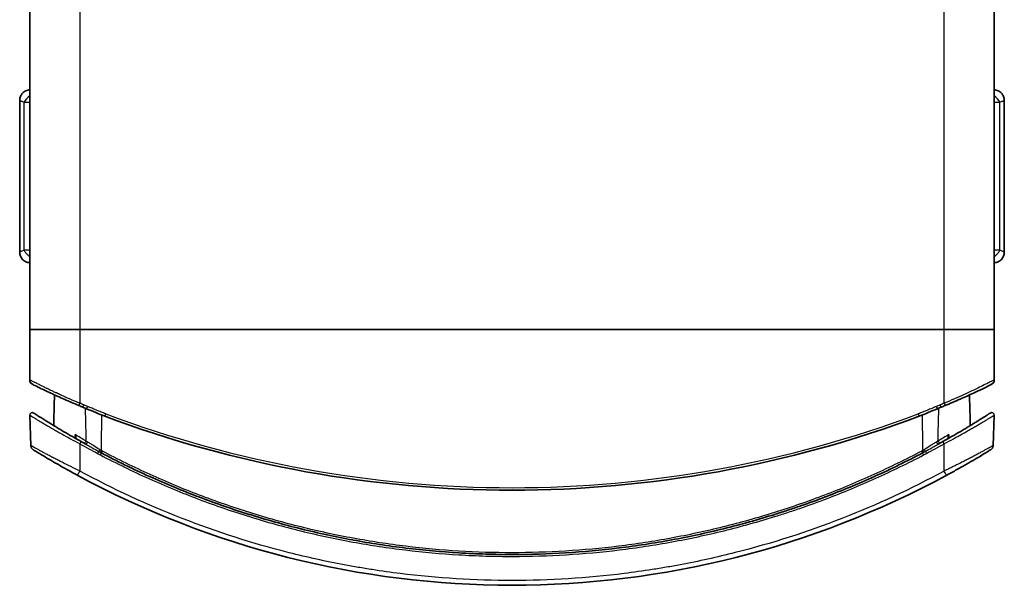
# Model space of a CAD drawing. Header units: millimetres. Extents: x 337 to 2741, y 389 to 1833.
# Tile 5 of 24: x 1042 to 1435, y 646 to 872. Entities that reach past the tile are written whole.
import ezdxf

# ---------------------------------------------------------------- set-up
doc = ezdxf.new("R2010")
doc.units = ezdxf.units.MM
doc.header["$LTSCALE"] = 5
doc.layers.add('0_CWD_4', color=7, linetype='Continuous', lineweight=25)
doc.layers.add('0_CWD_Line_035', color=7, linetype='Continuous', lineweight=35)

msp = doc.modelspace()

# ---------------------------------------------------------------- linework, layer by layer
at = {"layer": '0_CWD_4'}
for p, q in [((1045.84, 748.24), (1045.84, 1030.9)), ((1065.78, 1030.9), (1065.78, 748.24)), ((1410.78, 748.24), (1410.78, 1030.9)), ((1430.72, 1030.9), (1430.72, 748.24)), ((1043.61, 838.95), (1045.78, 838.95)), ((1043.61, 779.87), (1043.61, 838.95)), ((1430.78, 838.95), (1432.95, 838.95)), ((1432.95, 779.87), (1432.95, 838.95)), ((1045.78, 779.87), (1043.61, 779.87)), ((1432.95, 779.87), (1430.78, 779.87)), ((1045.84, 748.24), (1045.85, 728.12)), ((1065.78, 748.24), (1065.78, 718.82)), ((1410.78, 718.82), (1410.78, 748.24)), ((1430.71, 728.12), (1430.72, 748.24)), ((1045.78, 728.11), (1045.78, 728.11)), ((1045.85, 728.11), (1045.85, 728.11)), ((1047.78, 727.1), (1047.78, 727.1)), ((1430.78, 728.11), (1430.78, 728.11)), ((1067.02, 717.22), (1067.41, 718.14)), ((1068.86, 717.53), (1067.41, 718.14)), ((1068.86, 717.53), (1068.47, 716.61)), ((1409.13, 718.13), (1407.68, 717.52)), ((1075.78, 713.62), (1076.13, 714.56)), ((1400.43, 714.56), (1400.78, 713.62)), ((1065.78, 702.6), (1065.79, 691.71)), ((1410.77, 691.71), (1410.78, 702.6)), ((1074.37, 698.97), (1074.05, 699.13)), ((1400.28, 697.97), (1400.28, 697.97)), ((1402.51, 699.13), (1402.19, 698.97)), ((1198.29, 661.41), (1198.29, 661.41)), ((1278.27, 661.41), (1278.27, 661.41)), ((1278.27, 660.7), (1278.27, 660.7)), ((1198.29, 659.92), (1198.29, 659.92)), ((1278.27, 659.92), (1278.27, 659.92))]:
    msp.add_line(p, q, dxfattribs=at)
msp.add_arc((1238.28, 1145.96), 460.87, 249.4006, 290.5994, dxfattribs=at)
for centre, major_axis, ratio, start_param, end_param in [((1046.74, 838.95), (-2.97, -2.97), 0.62018, 4.436711, 5.267501), ((1429.82, 838.95), (-2.97, 2.97), 0.620174, 4.157268, 4.988052), ((1407.68, 717.52), (0.389, -0.921), 0.00001, 6.276476, 7.853978), ((1075.18, 701.29), (-19.38, 10.87), 0.060458, 1.238842, 1.277666), ((1401.38, 701.29), (-19.38, -10.87), 0.060467, 1.863928, 1.902359), ((1408.66, 703.76), (0.486, -0.874), 0.328195, 4.571321, 6.283177), ((1073.71, 700.3), (-0.49, -0.872), 0.041832, 0.519415, 1.553969), ((1074.45, 699.89), (-0.468, -0.884), 0.004569, 0.529509, 1.533923), ((1074.77, 699.73), (0.468, 0.884), 0.004569, 3.67857, 4.675029), ((1401.79, 699.73), (0.468, -0.884), 0.004569, 4.745717, 5.743555), ((1402.11, 699.89), (0.468, -0.884), 0.004569, 4.749465, 5.755094), ((1403.67, 698.77), (-0.469, 0.883), 0.000535, 0.518944, 1.609982)]:
    msp.add_ellipse(centre, major_axis=major_axis, ratio=ratio, start_param=start_param, end_param=end_param, dxfattribs=at)
for points, knots in [([(1041.78, 839.71), (1041.78, 839.71), (1041.81, 839.7), (1041.86, 839.68), (1041.92, 839.65), (1042.01, 839.62), (1042.13, 839.57), (1042.17, 839.55), (1042.22, 839.53), (1042.27, 839.51), (1042.37, 839.47), (1042.47, 839.42), (1042.59, 839.37), (1042.78, 839.29), (1043.01, 839.2), (1043.25, 839.1), (1043.37, 839.05), (1043.49, 839), (1043.61, 838.95)], [0, 0, 0, 0, 0.197206, 0.197206, 0.197206, 0.417981, 0.417981, 0.417981, 0.5, 0.5, 0.5, 0.647961, 0.647961, 0.647961, 0.88808, 0.88808, 0.88808, 1, 1, 1, 1]), ([(1432.95, 838.95), (1433.07, 839), (1433.19, 839.05), (1433.31, 839.1), (1433.55, 839.2), (1433.78, 839.29), (1433.97, 839.37), (1434.09, 839.42), (1434.19, 839.47), (1434.29, 839.51), (1434.34, 839.53), (1434.39, 839.55), (1434.43, 839.57), (1434.55, 839.62), (1434.64, 839.65), (1434.7, 839.68), (1434.75, 839.7), (1434.78, 839.71), (1434.78, 839.71)], [0, 0, 0, 0, 0.11192, 0.11192, 0.11192, 0.352039, 0.352039, 0.352039, 0.5, 0.5, 0.5, 0.582019, 0.582019, 0.582019, 0.802794, 0.802794, 0.802794, 1, 1, 1, 1]), ([(1043.61, 779.87), (1043.49, 779.82), (1043.37, 779.77), (1043.25, 779.72), (1043.01, 779.62), (1042.78, 779.53), (1042.59, 779.45), (1042.47, 779.4), (1042.37, 779.35), (1042.27, 779.31), (1042.22, 779.29), (1042.17, 779.27), (1042.13, 779.25), (1042.01, 779.2), (1041.92, 779.17), (1041.86, 779.14), (1041.81, 779.12), (1041.78, 779.11), (1041.78, 779.11)], [0, 0, 0, 0, 0.11192, 0.11192, 0.11192, 0.35204, 0.35204, 0.35204, 0.5, 0.5, 0.5, 0.58202, 0.58202, 0.58202, 0.802795, 0.802795, 0.802795, 1, 1, 1, 1]), ([(1045.78, 777.29), (1045.47, 777.52), (1045.17, 777.78), (1044.9, 778.05), (1044.63, 778.33), (1044.37, 778.62), (1044.16, 778.93), (1043.94, 779.23), (1043.76, 779.55), (1043.61, 779.87)], [0, 0, 0, 0, 0.333333, 0.333333, 0.333333, 0.666667, 0.666667, 0.666667, 1, 1, 1, 1]), ([(1430.78, 777.29), (1431.08, 777.52), (1431.38, 777.77), (1431.65, 778.05), (1431.93, 778.32), (1432.18, 778.61), (1432.4, 778.92), (1432.62, 779.23), (1432.8, 779.55), (1432.95, 779.87)], [0, 0, 0, 0, 0.333333, 0.333333, 0.333333, 0.666667, 0.666667, 0.666667, 1, 1, 1, 1]), ([(1434.78, 779.11), (1434.78, 779.11), (1434.75, 779.12), (1434.7, 779.14), (1434.64, 779.17), (1434.55, 779.2), (1434.43, 779.25), (1434.39, 779.27), (1434.34, 779.29), (1434.29, 779.31), (1434.19, 779.35), (1434.09, 779.4), (1433.97, 779.45), (1433.78, 779.53), (1433.55, 779.62), (1433.31, 779.72), (1433.19, 779.77), (1433.07, 779.82), (1432.95, 779.87)], [0, 0, 0, 0, 0.197205, 0.197205, 0.197205, 0.41798, 0.41798, 0.41798, 0.5, 0.5, 0.5, 0.64796, 0.64796, 0.64796, 0.88808, 0.88808, 0.88808, 1, 1, 1, 1]), ([(1045.78, 728.11), (1045.79, 728.11), (1045.79, 728.12), (1045.8, 728.12), (1045.81, 728.12), (1045.82, 728.12), (1045.82, 728.12), (1045.83, 728.12), (1045.84, 728.12), (1045.85, 728.12)], [0.0000164, 0.0000164, 0.0000164, 0.0000164, 0.3333333, 0.3333333, 0.3333333, 0.6666667, 0.6666667, 0.6666667, 1, 1, 1, 1]), ([(1065.78, 718.82), (1065.79, 718.82), (1065.8, 718.81), (1065.79, 718.81), (1065.78, 718.82), (1065.67, 718.86), (1065.49, 718.93), (1065.24, 719.03), (1064.87, 719.18), (1064.24, 719.44), (1063.71, 719.65), (1063.01, 719.95), (1062.13, 720.32), (1061.97, 720.39), (1061.79, 720.47), (1061.61, 720.55), (1060.63, 720.97), (1059.47, 721.49), (1058.61, 721.88), (1058.49, 721.93), (1058.38, 721.98), (1058.28, 722.03), (1057.4, 722.43), (1056.97, 722.65), (1056.45, 722.89), (1056.1, 723.05), (1055.73, 723.23), (1055.33, 723.41), (1055.13, 723.51), (1054.92, 723.61), (1054.71, 723.71), (1054.07, 724), (1053.39, 724.32), (1052.77, 724.62), (1052.62, 724.7), (1052.47, 724.77), (1052.33, 724.84), (1051.88, 725.06), (1051.48, 725.26), (1051.13, 725.44), (1050.67, 725.67), (1050.3, 725.86), (1049.94, 726.04), (1049.88, 726.06), (1049.83, 726.09), (1049.77, 726.12), (1049.46, 726.27), (1049.16, 726.42), (1048.82, 726.59), (1048.77, 726.61), (1048.72, 726.64), (1048.67, 726.66), (1048.37, 726.81), (1048.05, 726.96), (1047.73, 727.13), (1047.67, 727.16), (1047.61, 727.19), (1047.55, 727.22), (1047.12, 727.43), (1046.7, 727.66), (1046.39, 727.82), (1046.39, 727.82), (1046.39, 727.82), (1046.39, 727.82), (1046.23, 727.9), (1046.1, 727.96), (1046.01, 728.01), (1045.92, 728.06), (1045.87, 728.09), (1045.85, 728.12)], [0, 0, 0, 0, 0.019231, 0.019231, 0.019231, 0.076923, 0.076923, 0.076923, 0.153846, 0.153846, 0.153846, 0.218393, 0.218393, 0.218393, 0.230769, 0.230769, 0.230769, 0.29859, 0.29859, 0.29859, 0.307692, 0.307692, 0.307692, 0.384615, 0.384615, 0.384615, 0.435747, 0.435747, 0.435747, 0.461538, 0.461538, 0.461538, 0.538462, 0.538462, 0.538462, 0.557396, 0.557396, 0.557396, 0.615385, 0.615385, 0.615385, 0.692308, 0.692308, 0.692308, 0.704337, 0.704337, 0.704337, 0.769231, 0.769231, 0.769231, 0.778871, 0.778871, 0.778871, 0.83564, 0.83564, 0.83564, 0.846154, 0.846154, 0.846154, 0.922563, 0.922563, 0.922563, 0.923077, 0.923077, 0.923077, 0.962056, 0.962056, 0.962056, 1, 1, 1, 1]), ([(1045.85, 728.12), (1045.85, 727.99), (1045.86, 727.87), (1045.88, 727.75), (1045.9, 727.62), (1045.94, 727.5), (1045.99, 727.38), (1045.99, 727.37), (1045.99, 727.36), (1046, 727.35), (1046.05, 727.23), (1046.1, 727.12), (1046.17, 727.02), (1046.25, 726.9), (1046.33, 726.8), (1046.43, 726.7), (1046.49, 726.64), (1046.55, 726.59), (1046.61, 726.54)], [0, 0, 0, 0, 0.118337, 0.118337, 0.118337, 0.240167, 0.240167, 0.240167, 0.25, 0.25, 0.25, 0.3684176, 0.3684176, 0.3684176, 0.5, 0.5, 0.5, 0.5783048, 0.5783048, 0.5783048, 0.5783048]), ([(1430.71, 728.12), (1430.68, 728.1), (1430.55, 728.02), (1430.29, 727.88), (1430.02, 727.74), (1429.62, 727.53), (1429.11, 727.28), (1428.6, 727.02), (1427.97, 726.7), (1427.27, 726.35), (1426.56, 726), (1425.77, 725.61), (1424.86, 725.16), (1423.95, 724.71), (1422.9, 724.21), (1421.83, 723.7), (1420.76, 723.18), (1419.67, 722.67), (1418.52, 722.14), (1417.36, 721.61), (1416.15, 721.06), (1414.86, 720.51), (1413.57, 719.96), (1412.2, 719.4), (1410.78, 718.82)], [0, 0, 0, 0, 0.125, 0.125, 0.125, 0.25, 0.25, 0.25, 0.375, 0.375, 0.375, 0.5, 0.5, 0.5, 0.625, 0.625, 0.625, 0.75, 0.75, 0.75, 0.875, 0.875, 0.875, 1, 1, 1, 1]), ([(1430.71, 728.12), (1430.71, 728), (1430.7, 727.87), (1430.68, 727.75), (1430.66, 727.62), (1430.62, 727.5), (1430.57, 727.38), (1430.57, 727.37), (1430.57, 727.37), (1430.57, 727.36), (1430.52, 727.24), (1430.46, 727.13), (1430.39, 727.02), (1430.31, 726.9), (1430.22, 726.79), (1430.12, 726.69), (1430.07, 726.64), (1430.01, 726.59), (1429.95, 726.54)], [0, 0, 0, 0, 0.1224476, 0.1224476, 0.1224476, 0.2451963, 0.2451963, 0.2451963, 0.25, 0.25, 0.25, 0.3694443, 0.3694443, 0.3694443, 0.5, 0.5, 0.5, 0.5755547, 0.5755547, 0.5755547, 0.5755547]), ([(1430.78, 728.11), (1430.77, 728.11), (1430.76, 728.12), (1430.76, 728.12), (1430.75, 728.12), (1430.74, 728.12), (1430.73, 728.12), (1430.73, 728.12), (1430.72, 728.12), (1430.71, 728.12)], [0.0000163, 0.0000163, 0.0000163, 0.0000163, 0.3333333, 0.3333333, 0.3333333, 0.6666667, 0.6666667, 0.6666667, 1, 1, 1, 1]), ([(1065.78, 718.82), (1065.73, 718.7), (1065.62, 718.44), (1065.47, 718.08), (1065.41, 717.92), (1065.4, 717.9), (1065.4, 717.9)], [0.0019528, 0.0019528, 0.0019528, 0.0019528, 0.2500296, 0.5000586, 0.7500877, 0.8773723, 0.8773723, 0.8773723, 0.8773723]), ([(1067.91, 716.84), (1067.92, 716.37), (1067.97, 714.59), (1068.02, 712.81), (1068.05, 711.5)], [0.5445248, 0.5445248, 0.5445248, 0.5445248, 0.6666667, 1, 1, 1, 1]), ([(1076.13, 714.56), (1075.52, 714.79), (1074.91, 715.03), (1074.3, 715.27), (1073.69, 715.51), (1073.09, 715.76), (1072.48, 716.01), (1071.87, 716.26), (1071.27, 716.51), (1070.67, 716.77), (1070.06, 717.02), (1069.46, 717.28), (1068.86, 717.53)], [0.0000023, 0.0000023, 0.0000023, 0.0000023, 0.25, 0.25, 0.25, 0.5, 0.5, 0.5, 0.75, 0.75, 0.75, 1, 1, 1, 1]), ([(1407.68, 717.52), (1407.08, 717.27), (1406.48, 717.01), (1405.88, 716.76), (1405.28, 716.51), (1404.67, 716.26), (1404.07, 716.01), (1403.47, 715.76), (1402.86, 715.51), (1402.25, 715.27), (1401.65, 715.02), (1401.04, 714.79), (1400.43, 714.56)], [0, 0, 0, 0, 0.2499999, 0.2499999, 0.2499999, 0.4999999, 0.4999999, 0.4999999, 0.75, 0.75, 0.75, 0.9999984, 0.9999984, 0.9999984, 0.9999984]), ([(1408.51, 711.48), (1408.54, 712.79), (1408.59, 714.58), (1408.64, 716.36), (1408.65, 716.84)], [0, 0, 0, 0, 0.3333333, 0.4563761, 0.4563761, 0.4563761, 0.4563761]), ([(1409.13, 718.13), (1409.18, 718.01), (1409.24, 717.89), (1409.29, 717.76), (1409.34, 717.64), (1409.39, 717.52), (1409.43, 717.43), (1409.47, 717.33), (1409.5, 717.27), (1409.51, 717.24), (1409.52, 717.22), (1409.52, 717.21), (1409.52, 717.21)], [0, 0, 0, 0, 0.25, 0.25, 0.25, 0.5, 0.5, 0.5, 0.75, 0.75, 0.75, 0.889273, 0.889273, 0.889273, 0.889273]), ([(1410.78, 718.82), (1410.83, 718.7), (1410.94, 718.44), (1411.09, 718.08), (1411.15, 717.92), (1411.16, 717.9), (1411.16, 717.9)], [0, 0, 0, 0, 0.25, 0.5, 0.75, 0.8773529, 0.8773529, 0.8773529, 0.8773529]), ([(1045.85, 714.01), (1045.85, 714.01), (1045.89, 713.99), (1045.96, 713.94), (1046, 713.92), (1046.05, 713.89), (1046.1, 713.86), (1046.16, 713.82), (1046.22, 713.78), (1046.29, 713.74), (1046.3, 713.74), (1046.3, 713.74), (1046.3, 713.74), (1046.45, 713.65), (1046.63, 713.54), (1046.84, 713.4), (1046.95, 713.34), (1047.07, 713.27), (1047.19, 713.19), (1047.32, 713.12), (1047.45, 713.04), (1047.59, 712.95), (1047.59, 712.95), (1047.59, 712.95), (1047.59, 712.95), (1047.87, 712.78), (1048.18, 712.59), (1048.52, 712.39), (1048.52, 712.39), (1048.52, 712.39), (1048.53, 712.38), (1048.86, 712.18), (1049.22, 711.97), (1049.6, 711.74), (1049.61, 711.73), (1049.61, 711.73), (1049.61, 711.73), (1050, 711.5), (1050.41, 711.25), (1050.85, 710.99), (1051.07, 710.86), (1051.29, 710.73), (1051.52, 710.6), (1051.74, 710.47), (1051.97, 710.33), (1052.2, 710.2), (1052.2, 710.19), (1052.21, 710.19), (1052.22, 710.19), (1053.16, 709.64), (1054.16, 709.05), (1055.22, 708.44), (1055.22, 708.44), (1055.22, 708.44), (1055.23, 708.44), (1055.76, 708.13), (1056.3, 707.82), (1056.86, 707.5), (1057.42, 707.19), (1057.99, 706.87), (1058.56, 706.55), (1058.57, 706.54), (1058.57, 706.54), (1058.58, 706.54), (1059.73, 705.89), (1060.91, 705.24), (1062.11, 704.58), (1063.31, 703.92), (1064.54, 703.26), (1065.78, 702.6)], [0, 0, 0, 0, 0.0625, 0.0625, 0.0625, 0.09375, 0.09375, 0.09375, 0.124264, 0.124264, 0.124264, 0.125, 0.125, 0.125, 0.1875, 0.1875, 0.1875, 0.21875, 0.21875, 0.21875, 0.249369, 0.249369, 0.249369, 0.25, 0.25, 0.25, 0.311895, 0.311895, 0.311895, 0.3125, 0.3125, 0.3125, 0.3744, 0.3744, 0.3744, 0.375, 0.375, 0.375, 0.4375, 0.4375, 0.4375, 0.46875, 0.46875, 0.46875, 0.499169, 0.499169, 0.499169, 0.5, 0.5, 0.5, 0.624642, 0.624642, 0.624642, 0.625, 0.625, 0.625, 0.6875, 0.6875, 0.6875, 0.749394, 0.749394, 0.749394, 0.75, 0.75, 0.75, 0.875, 0.875, 0.875, 1, 1, 1, 1]), ([(1410.78, 702.6), (1412.02, 703.26), (1413.25, 703.92), (1414.45, 704.58), (1415.05, 704.91), (1415.65, 705.24), (1416.24, 705.57), (1416.83, 705.89), (1417.42, 706.22), (1418, 706.55), (1418.58, 706.87), (1419.15, 707.19), (1419.71, 707.51), (1420.27, 707.83), (1420.81, 708.14), (1421.34, 708.44), (1421.87, 708.75), (1422.39, 709.05), (1422.9, 709.34), (1423.41, 709.64), (1423.9, 709.93), (1424.37, 710.2), (1424.84, 710.48), (1425.3, 710.75), (1425.73, 711), (1426.16, 711.26), (1426.57, 711.5), (1426.96, 711.74), (1427.35, 711.97), (1427.71, 712.19), (1428.05, 712.39), (1428.22, 712.5), (1428.38, 712.59), (1428.53, 712.69), (1428.69, 712.78), (1428.83, 712.87), (1428.97, 712.95), (1429.25, 713.12), (1429.5, 713.27), (1429.72, 713.41), (1429.83, 713.47), (1429.93, 713.53), (1430.02, 713.59), (1430.11, 713.65), (1430.19, 713.7), (1430.27, 713.74), (1430.56, 713.92), (1430.71, 714.01), (1430.71, 714.01)], [0, 0, 0, 0, 0.1250001, 0.1250001, 0.1250001, 0.1875001, 0.1875001, 0.1875001, 0.2500001, 0.2500001, 0.2500001, 0.3125, 0.3125, 0.3125, 0.375, 0.375, 0.375, 0.4375, 0.4375, 0.4375, 0.5, 0.5, 0.5, 0.5625, 0.5625, 0.5625, 0.625, 0.625, 0.625, 0.6875, 0.6875, 0.6875, 0.71875, 0.71875, 0.71875, 0.75, 0.75, 0.75, 0.8125, 0.8125, 0.8125, 0.84375, 0.84375, 0.84375, 0.875, 0.875, 0.875, 1, 1, 1, 1]), ([(1066.29, 703.51), (1066.29, 703.51), (1066.26, 703.46), (1066.22, 703.38), (1066.17, 703.3), (1066.11, 703.2), (1066.04, 703.06), (1065.96, 702.92), (1065.87, 702.75), (1065.78, 702.6)], [0.0000088, 0.0000088, 0.0000088, 0.0000088, 0.3333333, 0.3333333, 0.3333333, 0.6666667, 0.6666667, 0.6666667, 1, 1, 1, 1]), ([(1068.24, 703.73), (1068.18, 703.61), (1068.11, 703.49), (1068.04, 703.38), (1067.96, 703.26), (1067.87, 703.15), (1067.79, 703.07), (1067.7, 702.98), (1067.62, 702.92), (1067.55, 702.9), (1067.49, 702.87), (1067.44, 702.87), (1067.4, 702.89)], [0, 0, 0, 0, 0.25, 0.25, 0.25, 0.5, 0.5, 0.5, 0.75, 0.75, 0.75, 1, 1, 1, 1]), ([(1410.78, 702.6), (1410.72, 702.71), (1410.65, 702.83), (1410.59, 702.94), (1410.53, 703.05), (1410.47, 703.15), (1410.43, 703.23), (1410.38, 703.32), (1410.34, 703.38), (1410.31, 703.43), (1410.28, 703.48), (1410.27, 703.51), (1410.27, 703.51)], [0, 0, 0, 0, 0.25, 0.25, 0.25, 0.5, 0.5, 0.5, 0.75, 0.75, 0.75, 0.9999775, 0.9999775, 0.9999775, 0.9999775]), ([(1065.79, 691.71), (1064.56, 692.3), (1063.36, 692.89), (1062.18, 693.48), (1061, 694.07), (1059.85, 694.65), (1058.71, 695.23), (1058.15, 695.52), (1057.58, 695.81), (1057.03, 696.09), (1056.49, 696.37), (1055.95, 696.65), (1055.44, 696.92), (1055.43, 696.92), (1055.43, 696.92), (1055.42, 696.92), (1054.9, 697.2), (1054.39, 697.46), (1053.9, 697.72), (1053.41, 697.98), (1052.94, 698.23), (1052.48, 698.47), (1052.48, 698.48), (1052.47, 698.48), (1052.47, 698.48), (1052.01, 698.72), (1051.56, 698.96), (1051.14, 699.19), (1050.72, 699.42), (1050.32, 699.63), (1049.94, 699.84), (1049.94, 699.84), (1049.93, 699.84), (1049.93, 699.84), (1049.55, 700.05), (1049.21, 700.24), (1048.88, 700.41), (1048.88, 700.42), (1048.87, 700.42), (1048.87, 700.42), (1048.54, 700.6), (1048.24, 700.76), (1047.97, 700.91), (1047.97, 700.91), (1047.97, 700.91), (1047.96, 700.92), (1047.69, 701.07), (1047.45, 701.2), (1047.24, 701.32), (1047.03, 701.43), (1046.85, 701.53), (1046.71, 701.61), (1046.57, 701.69), (1046.46, 701.75), (1046.38, 701.79), (1046.31, 701.83), (1046.27, 701.85), (1046.27, 701.85)], [0.0000052, 0.0000052, 0.0000052, 0.0000052, 0.1250001, 0.1250001, 0.1250001, 0.25, 0.25, 0.25, 0.3125, 0.3125, 0.3125, 0.3744452, 0.3744452, 0.3744452, 0.375, 0.375, 0.375, 0.4375, 0.4375, 0.4375, 0.499616, 0.499616, 0.499616, 0.5, 0.5, 0.5, 0.5625, 0.5625, 0.5625, 0.6242797, 0.6242797, 0.6242797, 0.625, 0.625, 0.625, 0.6868281, 0.6868281, 0.6868281, 0.6875, 0.6875, 0.6875, 0.7495594, 0.7495594, 0.7495594, 0.75, 0.75, 0.75, 0.8125, 0.8125, 0.8125, 0.875, 0.875, 0.875, 0.9375, 0.9375, 0.9375, 1, 1, 1, 1]), ([(1068.95, 703.31), (1068.89, 703.2), (1068.75, 702.96), (1068.5, 702.64), (1068.28, 702.46), (1068.19, 702.45), (1068.15, 702.47)], [0, 0, 0, 0, 0.25, 0.5, 0.75, 0.9999871, 0.9999871, 0.9999871, 0.9999871]), ([(1068.15, 702.47), (1068.58, 702.24), (1069.42, 701.76), (1071.12, 700.77), (1072.42, 700.02), (1073.3, 699.53)], [0, 0, 0, 0, 0.250008, 0.500005, 1, 1, 1, 1]), ([(1073.74, 700.27), (1072.91, 700.76), (1071.7, 701.55), (1070.13, 702.58), (1069.35, 703.08), (1068.95, 703.31)], [0, 0, 0, 0, 0.499995, 0.749992, 1, 1, 1, 1]), ([(1074.76, 699.69), (1074.72, 699.71), (1074.68, 699.73), (1074.65, 699.75), (1074.62, 699.76), (1074.58, 699.78), (1074.55, 699.8), (1074.51, 699.82), (1074.47, 699.84), (1074.44, 699.86)], [0.0191278, 0.0191278, 0.0191278, 0.0191278, 0.3333333, 0.3333333, 0.3333333, 0.6666667, 0.6666667, 0.6666667, 1, 1, 1, 1]), ([(1401.8, 699.69), (1395.52, 696.37), (1389.16, 693.25), (1382.69, 690.31), (1379.46, 688.85), (1376.2, 687.43), (1372.93, 686.07), (1369.66, 684.7), (1366.37, 683.39), (1363.06, 682.12), (1356.44, 679.6), (1349.76, 677.27), (1343.01, 675.16), (1336.25, 673.04), (1329.43, 671.12), (1322.54, 669.41), (1319.1, 668.56), (1315.64, 667.76), (1312.18, 667.01), (1308.71, 666.26), (1305.24, 665.56), (1301.77, 664.92), (1294.81, 663.64), (1287.82, 662.57), (1280.8, 661.71), (1273.78, 660.85), (1266.72, 660.2), (1259.64, 659.77), (1252.56, 659.33), (1245.45, 659.12), (1238.36, 659.11), (1224.17, 659.11), (1210.02, 659.97), (1195.95, 661.69), (1192.43, 662.11), (1188.91, 662.6), (1185.4, 663.13), (1181.9, 663.67), (1178.4, 664.26), (1174.91, 664.9), (1167.93, 666.19), (1160.99, 667.68), (1154.1, 669.39), (1147.22, 671.1), (1140.38, 673.01), (1133.61, 675.14), (1126.84, 677.26), (1120.13, 679.59), (1113.5, 682.12), (1106.88, 684.65), (1100.32, 687.39), (1093.86, 690.32), (1087.4, 693.24), (1081.04, 696.37), (1074.77, 699.69)], [0.0000038, 0.0000038, 0.0000038, 0.0000038, 0.0625, 0.0625, 0.0625, 0.09375, 0.09375, 0.09375, 0.125, 0.125, 0.125, 0.1875, 0.1875, 0.1875, 0.25, 0.25, 0.25, 0.28125, 0.28125, 0.28125, 0.3125, 0.3125, 0.3125, 0.375, 0.375, 0.375, 0.4375, 0.4375, 0.4375, 0.5, 0.5, 0.5, 0.625, 0.625, 0.625, 0.65625, 0.65625, 0.65625, 0.6875, 0.6875, 0.6875, 0.75, 0.75, 0.75, 0.8125, 0.8125, 0.8125, 0.875, 0.875, 0.875, 0.9375, 0.9375, 0.9375, 1, 1, 1, 1]), ([(1402.12, 699.86), (1402.08, 699.84), (1402.05, 699.82), (1402.01, 699.81), (1401.98, 699.79), (1401.94, 699.77), (1401.91, 699.75), (1401.87, 699.73), (1401.83, 699.71), (1401.8, 699.69)], [0.0000419, 0.0000419, 0.0000419, 0.0000419, 0.3333333, 0.3333333, 0.3333333, 0.6666667, 0.6666667, 0.6666667, 1, 1, 1, 1]), ([(1407.61, 703.31), (1407.21, 703.08), (1406.43, 702.58), (1404.85, 701.54), (1403.65, 700.76), (1402.82, 700.27)], [0, 0, 0, 0, 0.25, 0.5, 1, 1, 1, 1]), ([(1402.82, 700.27), (1402.86, 700.2), (1402.9, 700.13), (1402.94, 700.06), (1402.99, 699.98), (1403.03, 699.91), (1403.07, 699.84), (1403.11, 699.78), (1403.14, 699.72), (1403.18, 699.67), (1403.21, 699.61), (1403.24, 699.57), (1403.26, 699.53)], [0, 0, 0, 0, 0.2369971, 0.2369971, 0.2369971, 0.5, 0.5, 0.5, 0.7460055, 0.7460055, 0.7460055, 1, 1, 1, 1]), ([(1403.26, 699.53), (1404.14, 700.02), (1405.44, 700.76), (1407.14, 701.76), (1407.98, 702.24), (1408.41, 702.47)], [0, 0, 0, 0, 0.499995, 0.749992, 1, 1, 1, 1]), ([(1407.61, 703.31), (1407.66, 703.21), (1407.73, 703.09), (1407.8, 702.98), (1407.88, 702.87), (1407.96, 702.76), (1408.04, 702.67), (1408.13, 702.58), (1408.2, 702.52), (1408.26, 702.49), (1408.33, 702.45), (1408.37, 702.45), (1408.41, 702.47)], [0, 0, 0, 0, 0.2372232, 0.2372232, 0.2372232, 0.4914847, 0.4914847, 0.4914847, 0.7457462, 0.7457462, 0.7457462, 0.9999918, 0.9999918, 0.9999918, 0.9999918]), ([(1430.29, 701.85), (1430.29, 701.85), (1430.14, 701.77), (1429.86, 701.61), (1429.79, 701.57), (1429.71, 701.53), (1429.62, 701.48), (1429.53, 701.43), (1429.43, 701.38), (1429.33, 701.32), (1429.12, 701.2), (1428.88, 701.07), (1428.6, 700.92), (1428.47, 700.85), (1428.33, 700.77), (1428.18, 700.69), (1428.03, 700.61), (1427.87, 700.52), (1427.71, 700.43), (1427.38, 700.25), (1427.02, 700.06), (1426.64, 699.85), (1426.27, 699.65), (1425.86, 699.43), (1425.44, 699.2), (1425.02, 698.98), (1424.58, 698.74), (1424.12, 698.5), (1423.66, 698.25), (1423.17, 697.99), (1422.68, 697.73), (1422.18, 697.47), (1421.67, 697.2), (1421.15, 696.93), (1420.63, 696.66), (1420.09, 696.38), (1419.55, 696.1), (1419, 695.82), (1418.44, 695.53), (1417.87, 695.24), (1417.59, 695.1), (1417.3, 694.95), (1417.01, 694.8), (1416.72, 694.66), (1416.43, 694.51), (1416.14, 694.36), (1415.56, 694.07), (1414.97, 693.78), (1414.38, 693.48), (1413.79, 693.19), (1413.19, 692.89), (1412.59, 692.59), (1411.99, 692.3), (1411.38, 692), (1410.77, 691.71)], [0, 0, 0, 0, 0.125, 0.125, 0.125, 0.15625, 0.15625, 0.15625, 0.1875, 0.1875, 0.1875, 0.25, 0.25, 0.25, 0.28125, 0.28125, 0.28125, 0.3125, 0.3125, 0.3125, 0.375, 0.375, 0.375, 0.4375, 0.4375, 0.4375, 0.5, 0.5, 0.5, 0.5625, 0.5625, 0.5625, 0.625, 0.625, 0.625, 0.6874999, 0.6874999, 0.6874999, 0.7499999, 0.7499999, 0.7499999, 0.7812499, 0.7812499, 0.7812499, 0.8124999, 0.8124999, 0.8124999, 0.8749999, 0.8749999, 0.8749999, 0.9374999, 0.9374999, 0.9374999, 0.9999948, 0.9999948, 0.9999948, 0.9999948]), ([(1072.87, 698.73), (1072.93, 698.84), (1072.99, 698.95), (1073.04, 699.05), (1073.1, 699.15), (1073.15, 699.24), (1073.19, 699.32), (1073.23, 699.41), (1073.27, 699.48), (1073.3, 699.53)], [0, 0, 0, 0, 0.333333, 0.333333, 0.333333, 0.666667, 0.666667, 0.666667, 1, 1, 1, 1]), ([(1073.97, 698.15), (1080.33, 694.81), (1089.99, 690.1), (1103.17, 684.42), (1116.53, 679.13), (1133.44, 673.32), (1153.96, 667.63), (1174.73, 663.19), (1195.76, 660), (1213.48, 658.4), (1227.8, 657.75), (1249.32, 657.44), (1274.12, 658.97), (1302.12, 663.24), (1322.94, 667.71), (1338.42, 672.02), (1348.68, 675.3), (1355.47, 677.59), (1367.21, 681.85), (1383.62, 688.67), (1396.33, 694.86), (1402.59, 698.15)], [0, 0, 0, 0, 0.0625, 0.09375, 0.125, 0.1875, 0.25, 0.3125, 0.375, 0.4375, 0.46875, 0.5, 0.625, 0.6875, 0.75, 0.8125, 0.828125, 0.84375, 0.875, 0.9375, 1, 1, 1, 1]), ([(1402.59, 698.15), (1402.52, 698.3), (1402.45, 698.46), (1402.38, 698.61), (1402.31, 698.75), (1402.23, 698.88), (1402.19, 698.96)], [0, 0, 0, 0, 0.5, 0.5, 0.5, 0.9945015, 0.9945015, 0.9945015, 0.9945015]), ([(1064.92, 689.99), (1064.92, 690), (1064.92, 690.04), (1064.95, 690.13), (1064.95, 690.13), (1064.95, 690.13), (1064.95, 690.14), (1064.99, 690.23), (1065.06, 690.35), (1065.14, 690.51), (1065.23, 690.67), (1065.33, 690.87), (1065.45, 691.08), (1065.56, 691.29), (1065.68, 691.5), (1065.79, 691.71)], [0.0025318, 0.0025318, 0.0025318, 0.0025318, 0.2415842, 0.2415842, 0.2415842, 0.25, 0.25, 0.25, 0.5, 0.5, 0.5, 0.75, 0.75, 0.75, 0.9998815, 0.9998815, 0.9998815, 0.9998815]), ([(1410.77, 691.71), (1397.47, 684.51), (1370.26, 671.93), (1334.78, 660.56), (1310.98, 655.3), (1299.86, 653.29), (1292.4, 652.07), (1271.87, 649.19), (1238.32, 647.13), (1204.8, 649.18), (1184.34, 652.04), (1176.9, 653.26), (1165.73, 655.27), (1141.87, 660.53), (1106.31, 671.93), (1079.09, 684.51), (1065.79, 691.71)], [0, 0, 0, 0, 0.125, 0.25, 0.3125, 0.328125, 0.34375, 0.375, 0.5, 0.625, 0.65625, 0.671875, 0.6875, 0.75, 0.875, 1, 1, 1, 1]), ([(1411.65, 690), (1411.66, 690.01), (1411.65, 690.06), (1411.61, 690.15), (1411.58, 690.23), (1411.51, 690.34), (1411.43, 690.49), (1411.42, 690.5), (1411.42, 690.5), (1411.42, 690.51), (1411.34, 690.66), (1411.24, 690.84), (1411.13, 691.04), (1411.02, 691.25), (1410.9, 691.48), (1410.77, 691.71)], [0.0040624, 0.0040624, 0.0040624, 0.0040624, 0.25, 0.25, 0.25, 0.5, 0.5, 0.5, 0.5075239, 0.5075239, 0.5075239, 0.75, 0.75, 0.75, 0.9998952, 0.9998952, 0.9998952, 0.9998952])]:
    msp.add_open_spline(points, degree=3, knots=knots, dxfattribs=at)
for points in [[(1067.41, 718.14), (1066.87, 718.37), (1066.32, 718.6), (1065.78, 718.82)], [(1410.78, 718.82), (1410.23, 718.6), (1409.68, 718.36), (1409.13, 718.13)], [(1068.05, 711.5), (1068.07, 710.64), (1068.11, 708.91), (1068.18, 706.32), (1068.22, 704.59), (1068.24, 703.73)], [(1074.44, 699.86), (1074.47, 704.61), (1074.51, 709.35), (1074.55, 714.1)], [(1402.02, 714.1), (1402.05, 709.35), (1402.09, 704.61), (1402.12, 699.86)], [(1408.31, 703.72), (1408.33, 704.58), (1408.38, 706.3), (1408.44, 708.89), (1408.49, 710.62), (1408.51, 711.48)], [(1063.96, 706.26), (1063.89, 705.82), (1063.83, 705.38), (1063.77, 704.94)], [(1068.24, 703.73), (1066.72, 704.61), (1065.3, 705.46), (1063.96, 706.26)], [(1412.6, 706.26), (1411.26, 705.46), (1409.83, 704.61), (1408.31, 703.72)], [(1412.79, 704.94), (1412.73, 705.38), (1412.67, 705.82), (1412.6, 706.26)], [(1412.96, 703.77), (1412.96, 703.77), (1412.96, 703.77), (1412.96, 703.77)], [(1065.78, 702.6), (1068.14, 701.28), (1070.5, 699.99), (1072.87, 698.73)], [(1074.44, 699.86), (1074.2, 699.99), (1073.97, 700.13), (1073.74, 700.27)], [(1402.82, 700.27), (1402.59, 700.13), (1402.36, 699.99), (1402.12, 699.86)], [(1403.68, 698.73), (1406.06, 699.99), (1408.42, 701.28), (1410.78, 702.6)], [(1072.87, 698.73), (1073.23, 698.54), (1073.61, 698.34), (1073.97, 698.15)], [(1074.05, 699.13), (1073.8, 699.26), (1073.55, 699.4), (1073.3, 699.53)], [(1073.97, 698.15), (1074.12, 698.44), (1074.29, 698.8), (1074.37, 698.96)], [(1403.26, 699.53), (1403.01, 699.4), (1402.76, 699.26), (1402.51, 699.13)], [(1402.59, 698.15), (1402.95, 698.34), (1403.33, 698.54), (1403.68, 698.73)]]:
    msp.add_open_spline(points, degree=3, dxfattribs=at)
at = {"layer": '0_CWD_Line_035'}
for p, q in [((1045.78, 1030.9), (1045.78, 748.24)), ((1430.78, 1030.9), (1430.78, 748.24)), ((1041.78, 779.11), (1041.78, 839.71)), ((1434.78, 839.71), (1434.78, 779.11)), ((1045.78, 748.24), (1045.85, 748.24)), ((1045.78, 748.24), (1045.78, 731.11)), ((1045.85, 748.24), (1045.78, 748.24)), ((1045.85, 748.24), (1065.78, 748.24)), ((1065.78, 748.24), (1045.85, 748.24)), ((1065.78, 748.24), (1410.78, 748.24)), ((1410.78, 748.24), (1065.78, 748.24)), ((1410.78, 748.24), (1430.71, 748.24)), ((1430.71, 748.24), (1410.78, 748.24)), ((1430.71, 748.24), (1430.78, 748.24)), ((1430.78, 748.24), (1430.71, 748.24)), ((1430.78, 748.24), (1430.78, 731.11)), ((1045.78, 728.11), (1045.78, 731.11)), ((1045.85, 731.31), (1045.85, 731.31)), ((1045.85, 731.11), (1045.85, 731.11)), ((1430.71, 731.31), (1430.71, 731.31)), ((1430.78, 728.11), (1430.78, 731.11)), ((1045.78, 728.11), (1045.78, 728.11)), ((1430.78, 728.11), (1430.78, 728.11)), ((1049.79, 726.11), (1049.79, 726.11)), ((1068.47, 716.61), (1067.02, 717.22)), ((1067.93, 716.11), (1067.93, 716.11)), ((1068.47, 716.61), (1068.47, 716.61)), ((1408.63, 716.11), (1408.63, 716.11)), ((1046.27, 701.85), (1045.85, 714.01)), ((1430.71, 714.01), (1430.29, 701.85)), ((1074.01, 699.15), (1074.01, 699.15)), ((1076.37, 697.92), (1076.37, 697.92)), ((1078.19, 696.98), (1078.19, 696.98)), ((1080.19, 695.97), (1080.19, 695.97)), ((1396.37, 695.97), (1396.37, 695.97)), ((1396.38, 696.89), (1396.38, 696.89)), ((1398.36, 695.97), (1398.36, 695.97)), ((1398.37, 696.98), (1398.37, 696.98)), ((1398.38, 697.91), (1398.38, 697.91)), ((1400.19, 697.92), (1400.19, 697.92)), ((1402.54, 699.15), (1402.54, 699.15)), ((1396.36, 694.96), (1396.36, 694.96)), ((1168.71, 666.1), (1168.71, 666.1)), ((1168.71, 665.37), (1168.71, 665.37)), ((1168.71, 664.56), (1168.71, 664.55)), ((1306.85, 665.9), (1306.85, 665.9)), ((1306.85, 665.17), (1306.85, 665.17)), ((1306.85, 664.36), (1306.85, 664.36)), ((1191.85, 660.71), (1191.85, 660.71)), ((1191.86, 661.5), (1191.86, 661.5)), ((1191.87, 662.21), (1191.87, 662.21)), ((1284.69, 662.21), (1284.69, 662.21)), ((1284.71, 660.71), (1284.71, 660.71)), ((1335.19, 661.24), (1335.2, 661.24)), ((1340.57, 662.77), (1340.57, 662.77))]:
    msp.add_line(p, q, dxfattribs=at)
for centre, radius, start, end in [((1047.78, 728.11), 2, 180.1096, 251.0033), ((1428.78, 728.11), 2, 289.0218, 359.8804), ((1046.85, 714.05), 1, 57.1476, 181.9993), ((1238.28, 1145.96), 461.87, 249.4006, 290.5994), ((1429.71, 714.05), 1, 357.9998, 122.8556), ((1238.28, 1010.49), 351.88, 240.7394, 241.0867), ((1238.28, 1010.49), 351.87, 298.9133, 299.2606), ((1048.27, 701.92), 2, 182.0001, 238.3759), ((1428.29, 701.92), 2, 301.6241, 358.0001), ((1238.28, 1010.49), 364.37, 241.5907, 270), ((1238.28, 1010.49), 364.37, 270, 298.4051)]:
    msp.add_arc(centre, radius, start, end, dxfattribs=at)
for centre, major_axis, ratio, start_param, end_param in [((1407.68, 717.52), (0.389, -0.921), 0.00001, 6.278172, 6.278257), ((1074.66, 700.43), (20.37, -10.8), 0.05635, 4.417124, 4.417133), ((1401.9, 700.43), (20.36, 10.8), 0.056384, 5.007636, 5.007643)]:
    msp.add_ellipse(centre, major_axis=major_axis, ratio=ratio, start_param=start_param, end_param=end_param, dxfattribs=at)
for points, knots in [([(1045.78, 843.91), (1045.25, 843.88), (1044.73, 843.76), (1043.76, 843.31), (1043.31, 843), (1042.57, 842.22), (1042.27, 841.76), (1041.88, 840.76), (1041.78, 840.24), (1041.78, 839.71)], [0.0000013, 0.0000013, 0.0000013, 0.0000013, 0.1587919, 0.1587919, 0.320826, 0.320826, 0.4828601, 0.4828601, 0.6416507, 0.6416507, 0.6416507, 0.6416507]), ([(1434.78, 839.71), (1434.78, 840.24), (1434.68, 840.76), (1434.29, 841.76), (1433.99, 842.22), (1433.25, 843), (1432.8, 843.31), (1431.83, 843.76), (1431.31, 843.88), (1430.78, 843.91)], [-0.6416507, -0.6416507, -0.6416507, -0.6416507, -0.4828601, -0.4828601, -0.320826, -0.320826, -0.1587919, -0.1587919, -0.0000013, -0.0000013, -0.0000013, -0.0000013]), ([(1041.78, 779.11), (1041.78, 778.58), (1041.88, 778.06), (1042.27, 777.06), (1042.57, 776.6), (1043.31, 775.82), (1043.76, 775.51), (1044.73, 775.07), (1045.25, 774.94), (1045.78, 774.91)], [0.0000015, 0.0000015, 0.0000015, 0.0000015, 0.1587931, 0.1587931, 0.3208271, 0.3208271, 0.4828614, 0.4828614, 0.6416529, 0.6416529, 0.6416529, 0.6416529]), ([(1430.78, 774.91), (1431.31, 774.94), (1431.83, 775.07), (1432.8, 775.51), (1433.25, 775.82), (1433.99, 776.6), (1434.29, 777.06), (1434.68, 778.06), (1434.78, 778.58), (1434.78, 779.11)], [-0.6416529, -0.6416529, -0.6416529, -0.6416529, -0.4828614, -0.4828614, -0.3208271, -0.3208271, -0.1587931, -0.1587931, -0.0000015, -0.0000015, -0.0000015, -0.0000015]), ([(1065.4, 717.9), (1063.42, 718.72), (1061.43, 719.56), (1057.67, 721.21), (1055.86, 722.03), (1052.59, 723.54), (1051.1, 724.25), (1048.8, 725.37), (1047.93, 725.8), (1047.27, 726.14), (1047.14, 726.21), (1046.98, 726.3), (1046.94, 726.32), (1046.85, 726.37), (1046.82, 726.39), (1046.74, 726.44), (1046.69, 726.48), (1046.61, 726.54)], [0, 0, 0, 0, 0.642231, 0.642231, 1.293865, 1.293865, 1.973467, 1.973467, 2.62317, 2.62317, 2.820594, 2.820594, 2.91896, 2.91896, 2.968259, 2.968259, 3.018963, 3.018963, 3.018963, 3.018963]), ([(1429.95, 726.54), (1429.91, 726.51), (1429.87, 726.48), (1429.8, 726.43), (1429.78, 726.42), (1429.7, 726.37), (1429.66, 726.35), (1429.51, 726.26), (1429.39, 726.2), (1428.74, 725.86), (1427.87, 725.42), (1425.7, 724.37), (1424.43, 723.76), (1421.48, 722.38), (1419.74, 721.59), (1415.97, 719.92), (1413.88, 719.03), (1411.58, 718.07), (1411.37, 717.98), (1411.16, 717.9)], [0, 0, 0, 0, 0.027173, 0.027173, 0.061088, 0.061088, 0.134847, 0.134847, 0.355887, 0.355887, 1.029682, 1.029682, 1.62838, 1.62838, 2.272015, 2.272015, 2.951849, 2.951849, 3.01946, 3.01946, 3.01946, 3.01946]), ([(1055.36, 709.89), (1055.43, 712.84), (1055.54, 716.92), (1055.64, 720.97), (1055.68, 722.12)], [0.3666066, 0.3666066, 0.3666066, 0.3666066, 0.6666667, 0.7872413, 0.7872413, 0.7872413, 0.7872413]), ([(1421.2, 709.9), (1421.13, 712.85), (1421.05, 715.78), (1420.97, 718.68), (1420.94, 719.83), (1420.91, 720.98), (1420.88, 722.12)], [0.3653309, 0.3653309, 0.3653309, 0.3653309, 0.6666667, 0.6666667, 0.6666667, 0.7862273, 0.7862273, 0.7862273, 0.7862273]), ([(1066.29, 703.51), (1065.11, 704.17), (1063.95, 704.83), (1062.81, 705.48), (1061.68, 706.14), (1060.56, 706.79), (1059.46, 707.43), (1058.91, 707.76), (1058.37, 708.08), (1057.84, 708.4), (1057.31, 708.71), (1056.79, 709.03), (1056.29, 709.33), (1055.28, 709.94), (1054.33, 710.52), (1053.43, 711.07), (1053.21, 711.21), (1052.99, 711.35), (1052.77, 711.48), (1052.56, 711.62), (1052.34, 711.75), (1052.14, 711.88), (1051.72, 712.13), (1051.33, 712.38), (1050.96, 712.61), (1050.6, 712.84), (1050.25, 713.06), (1049.93, 713.26), (1049.61, 713.47), (1049.31, 713.65), (1049.05, 713.83), (1048.91, 713.91), (1048.79, 713.99), (1048.67, 714.07), (1048.55, 714.14), (1048.44, 714.21), (1048.34, 714.28), (1048.13, 714.41), (1047.96, 714.52), (1047.82, 714.61), (1047.75, 714.66), (1047.69, 714.7), (1047.63, 714.73), (1047.58, 714.77), (1047.53, 714.8), (1047.5, 714.82), (1047.43, 714.87), (1047.39, 714.89), (1047.39, 714.89)], [0, 0, 0, 0, 0.125006, 0.125006, 0.125006, 0.250005, 0.250005, 0.250005, 0.312505, 0.312505, 0.312505, 0.375004, 0.375004, 0.375004, 0.500003, 0.500003, 0.500003, 0.531253, 0.531253, 0.531253, 0.562503, 0.562503, 0.562503, 0.625003, 0.625003, 0.625003, 0.687502, 0.687502, 0.687502, 0.750002, 0.750002, 0.750002, 0.781251, 0.781251, 0.781251, 0.812501, 0.812501, 0.812501, 0.875001, 0.875001, 0.875001, 0.906251, 0.906251, 0.906251, 0.9375, 0.9375, 0.9375, 1, 1, 1, 1]), ([(1429.17, 714.89), (1429.17, 714.89), (1428.99, 714.77), (1428.52, 714.47), (1428.14, 714.23), (1427.67, 713.92), (1427.11, 713.57), (1426.5, 713.18), (1425.63, 712.63), (1424.46, 711.9), (1423.17, 711.1), (1421.77, 710.24), (1420.29, 709.34), (1418.74, 708.41), (1417.12, 707.45), (1415.45, 706.46), (1413.19, 705.15), (1411.45, 704.17), (1410.27, 703.51)], [0, 0, 0, 0, 0.124999, 0.156249, 0.187499, 0.249998, 0.281248, 0.312498, 0.374997, 0.437497, 0.499997, 0.562496, 0.624996, 0.687495, 0.749995, 0.812495, 0.874994, 1, 1, 1, 1]), ([(1063.87, 704.87), (1063.9, 704.86), (1063.93, 704.84), (1063.99, 704.82), (1064.02, 704.82), (1064.09, 704.83), (1064.13, 704.85), (1064.19, 704.92), (1064.21, 704.99), (1064.23, 705.17), (1064.22, 705.3), (1064.17, 705.65), (1064.09, 705.93), (1063.97, 706.23), (1063.97, 706.25), (1063.96, 706.26)], [-0.2514215, -0.2514215, -0.2514215, -0.2514215, -0.234862, -0.234862, -0.2177304, -0.2177304, -0.1885528, -0.1885528, -0.1489942, -0.1489942, -0.0952015, -0.0952015, 0, 0, 0.0064035, 0.0064035, 0.0064035, 0.0064035]), ([(1412.69, 704.87), (1412.66, 704.86), (1412.62, 704.84), (1412.57, 704.82), (1412.54, 704.82), (1412.47, 704.83), (1412.43, 704.85), (1412.37, 704.92), (1412.35, 704.99), (1412.33, 705.17), (1412.34, 705.3), (1412.39, 705.65), (1412.47, 705.93), (1412.59, 706.23), (1412.59, 706.25), (1412.6, 706.26)], [0.0000028, 0.0000028, 0.0000028, 0.0000028, 0.0146585, 0.0146585, 0.0298195, 0.0298195, 0.0556315, 0.0556315, 0.0906297, 0.0906297, 0.1382242, 0.1382242, 0.222374, 0.222374, 0.2280835, 0.2280835, 0.2280835, 0.2280835]), ([(1047.22, 700.22), (1047.21, 700.22), (1047.34, 700.15), (1047.59, 699.99), (1047.84, 699.84), (1048.22, 699.6), (1048.74, 699.29), (1049.26, 698.97), (1049.92, 698.57), (1050.7, 698.1), (1051.49, 697.63), (1052.4, 697.09), (1053.41, 696.49), (1054.43, 695.89), (1055.55, 695.24), (1056.76, 694.54), (1057.98, 693.84), (1059.29, 693.1), (1060.64, 692.34), (1062, 691.59), (1063.4, 690.82), (1064.92, 689.99)], [0, 0, 0, 0, 0.142857, 0.142857, 0.142857, 0.285714, 0.285714, 0.285714, 0.428571, 0.428571, 0.428571, 0.571429, 0.571429, 0.571429, 0.714286, 0.714286, 0.714286, 0.857143, 0.857143, 0.857143, 1, 1, 1, 1]), ([(1411.65, 690), (1413.13, 690.8), (1414.52, 691.56), (1415.86, 692.31), (1417.21, 693.06), (1418.51, 693.8), (1419.73, 694.5), (1420.94, 695.2), (1422.07, 695.86), (1423.1, 696.46), (1424.12, 697.06), (1425.04, 697.61), (1425.83, 698.09), (1426.62, 698.56), (1427.29, 698.97), (1427.82, 699.29), (1428.34, 699.61), (1428.72, 699.84), (1428.98, 700), (1429.23, 700.15), (1429.35, 700.23), (1429.34, 700.22)], [0, 0, 0, 0, 0.142857, 0.142857, 0.142857, 0.285714, 0.285714, 0.285714, 0.428571, 0.428571, 0.428571, 0.571429, 0.571429, 0.571429, 0.714286, 0.714286, 0.714286, 0.857143, 0.857143, 0.857143, 1, 1, 1, 1]), ([(1402.19, 698.97), (1395.94, 695.67), (1389.59, 692.56), (1383.16, 689.65), (1383.11, 689.63), (1383.07, 689.61), (1383.02, 689.59), (1379.78, 688.12), (1376.52, 686.71), (1373.23, 685.34), (1370.02, 684.01), (1366.78, 682.72), (1363.53, 681.48), (1363.47, 681.45), (1363.4, 681.43), (1363.34, 681.4), (1360.07, 680.16), (1356.79, 678.97), (1353.49, 677.82), (1351.8, 677.24), (1350.11, 676.67), (1348.41, 676.11), (1346.71, 675.55), (1345.01, 675), (1343.3, 674.46), (1343.28, 674.46), (1343.25, 674.45), (1343.23, 674.44), (1336.46, 672.32), (1329.62, 670.41), (1322.72, 668.7), (1319.27, 667.85), (1315.8, 667.05), (1312.33, 666.3), (1308.88, 665.56), (1305.42, 664.87), (1301.95, 664.23), (1301.93, 664.23), (1301.91, 664.22), (1301.9, 664.22), (1294.96, 662.94), (1287.99, 661.88), (1281, 661.02), (1280.96, 661.02), (1280.92, 661.01), (1280.89, 661.01), (1273.85, 660.15), (1266.78, 659.5), (1259.68, 659.07), (1252.65, 658.64), (1245.6, 658.43), (1238.55, 658.42), (1238.49, 658.42), (1238.42, 658.42), (1238.36, 658.42), (1234.85, 658.42), (1231.33, 658.47), (1227.83, 658.58), (1224.25, 658.68), (1220.68, 658.84), (1217.12, 659.06), (1210.02, 659.48), (1202.96, 660.13), (1195.89, 660.98), (1195.88, 660.98), (1195.87, 660.99), (1195.86, 660.99), (1192.33, 661.41), (1188.81, 661.9), (1185.3, 662.43), (1181.83, 662.96), (1178.37, 663.54), (1174.92, 664.17), (1174.87, 664.18), (1174.82, 664.19), (1174.78, 664.2), (1167.87, 665.47), (1161.01, 666.94), (1154.19, 668.62), (1154.1, 668.64), (1154.02, 668.66), (1153.93, 668.68), (1147.14, 670.36), (1140.4, 672.24), (1133.72, 674.32), (1133.61, 674.35), (1133.5, 674.39), (1133.39, 674.42), (1126.69, 676.51), (1120.06, 678.81), (1113.5, 681.3), (1113.41, 681.33), (1113.32, 681.37), (1113.23, 681.4), (1109.97, 682.64), (1106.74, 683.93), (1103.52, 685.26), (1100.22, 686.63), (1096.93, 688.06), (1093.67, 689.53), (1093.62, 689.55), (1093.58, 689.57), (1093.53, 689.59), (1087.05, 692.52), (1080.66, 695.65), (1074.37, 698.97)], [0, 0, 0, 0, 0.062069, 0.062069, 0.062069, 0.0625, 0.0625, 0.0625, 0.09375, 0.09375, 0.09375, 0.124385, 0.124385, 0.124385, 0.125, 0.125, 0.125, 0.155777, 0.155777, 0.155777, 0.171522, 0.171522, 0.171522, 0.187284, 0.187284, 0.187284, 0.1875, 0.1875, 0.1875, 0.25, 0.25, 0.25, 0.28125, 0.28125, 0.28125, 0.31235, 0.31235, 0.31235, 0.3125, 0.3125, 0.3125, 0.374675, 0.374675, 0.374675, 0.375, 0.375, 0.375, 0.4375, 0.4375, 0.4375, 0.499432, 0.499432, 0.499432, 0.5, 0.5, 0.5, 0.53085, 0.53085, 0.53085, 0.562285, 0.562285, 0.562285, 0.624909, 0.624909, 0.624909, 0.625, 0.625, 0.625, 0.65625, 0.65625, 0.65625, 0.687086, 0.687086, 0.687086, 0.6875, 0.6875, 0.6875, 0.7492, 0.7492, 0.7492, 0.75, 0.75, 0.75, 0.811483, 0.811483, 0.811483, 0.8125, 0.8125, 0.8125, 0.874134, 0.874134, 0.874134, 0.875, 0.875, 0.875, 0.905593, 0.905593, 0.905593, 0.937057, 0.937057, 0.937057, 0.9375, 0.9375, 0.9375, 1, 1, 1, 1])]:
    msp.add_open_spline(points, degree=3, knots=knots, dxfattribs=at)
for points in [[(1067.02, 717.22), (1066.48, 717.45), (1065.94, 717.67), (1065.4, 717.9)], [(1075.78, 713.62), (1073.32, 714.55), (1070.89, 715.59), (1068.47, 716.61)], [(1408.07, 716.6), (1405.65, 715.58), (1403.24, 714.55), (1400.78, 713.62)], [(1409.52, 717.21), (1409.04, 717.01), (1408.55, 716.8), (1408.07, 716.6)], [(1411.16, 717.9), (1410.61, 717.67), (1410.07, 717.44), (1409.52, 717.21)], [(1421.24, 708.39), (1421.24, 708.39), (1421.24, 708.39), (1421.24, 708.39)], [(1377.09, 686.03), (1377.08, 686.02), (1377.06, 686.02), (1377.05, 686.02)], [(1115.92, 681.21), (1115.92, 681.21), (1115.92, 681.21), (1115.92, 681.21)], [(1360.64, 681.21), (1360.64, 681.21), (1360.64, 681.21), (1360.64, 681.21)], [(1367.99, 683.21), (1367.99, 683.21), (1367.99, 683.21), (1367.99, 683.21)], [(1170.96, 664.11), (1170.96, 664.11), (1170.97, 664.11), (1170.98, 664.11)], [(1175.26, 664.11), (1175.26, 664.11), (1175.26, 664.11), (1175.26, 664.11)], [(1179.37, 664.11), (1179.37, 664.11), (1179.37, 664.11), (1179.38, 664.11)], [(1297.19, 664.11), (1297.19, 664.11), (1297.19, 664.11), (1297.19, 664.11)], [(1301.3, 664.11), (1301.3, 664.11), (1301.3, 664.11), (1301.3, 664.11)], [(1305.6, 664.11), (1305.59, 664.11), (1305.59, 664.11), (1305.58, 664.11)]]:
    msp.add_open_spline(points, degree=3, dxfattribs=at)

doc.saveas('drawing.dxf')
